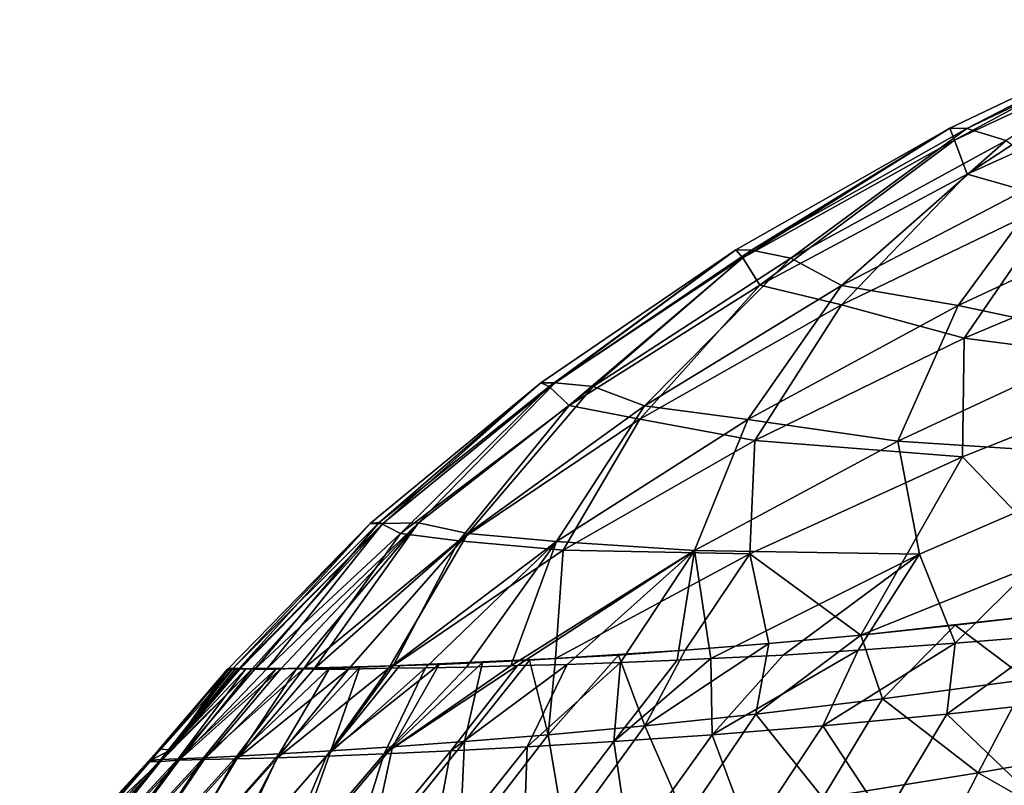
# Model space of a CAD drawing. Header units: metres. Extents: x -155 to 33, y -152 to 27.
# Tile 21 of 133: x -74.42 to -72.22, y -144.63 to -142.93. Entities that reach past the tile are written whole.
import ezdxf

# ---------------------------------------------------------------- set-up
doc = ezdxf.new("R2010")
doc.units = ezdxf.units.M
doc.layers.add('solid_12_401_042_XXX', color=7, linetype='CONTINUOUS')

msp = doc.modelspace()

# ---------------------------------------------------------------- linework, layer by layer
at = {"layer": 'solid_12_401_042_XXX'}
for points in [[(-72.334465, -143.195831, -0.833716), (-71.838013, -142.927429, -1.906676), (-72.344658, -143.169189, -1.9521)], [(-72.30751, -143.169449, -3.030058), (-72.344658, -143.169189, -1.9521), (-71.838013, -142.927429, -1.906676)], [(-72.334465, -143.195831, -0.833716), (-71.834335, -142.961746, -0.733037), (-71.838013, -142.927429, -1.906676)], [(-71.798965, -142.927734, -3.041355), (-72.30751, -143.169449, -3.030058), (-71.838013, -142.927429, -1.906676)], [(-72.219955, -143.196503, -4.145641), (-72.30751, -143.169449, -3.030058), (-71.798965, -142.927734, -3.041355)], [(-72.306145, -143.271606, 0.308376), (-71.834335, -142.961746, -0.733037), (-72.334465, -143.195831, -0.833716)], [(-72.306145, -143.271606, 0.308376), (-71.818008, -143.050476, 0.45877), (-71.834335, -142.961746, -0.733037)], [(-72.102699, -143.329681, 1.501621), (-71.818008, -143.050476, 0.45877), (-72.306145, -143.271606, 0.308376)], [(-72.806076, -143.458069, -0.959119), (-72.344658, -143.169189, -1.9521), (-72.821434, -143.440262, -2.005035)], [(-72.786797, -143.440475, -3.008994), (-72.821434, -143.440262, -2.005035), (-72.344658, -143.169189, -1.9521)], [(-72.806076, -143.458069, -0.959119), (-72.334465, -143.195831, -0.833716), (-72.344658, -143.169189, -1.9521)], [(-72.30751, -143.169449, -3.030058), (-72.786797, -143.440475, -3.008994), (-72.344658, -143.169189, -1.9521)], [(-72.699051, -143.458588, -4.051976), (-72.786797, -143.440475, -3.008994), (-72.30751, -143.169449, -3.030058)], [(-72.219955, -143.196503, -4.145641), (-72.699051, -143.458588, -4.051976), (-72.30751, -143.169449, -3.030058)], [(-72.768066, -143.518356, 0.117733), (-72.334465, -143.195831, -0.833716), (-72.806076, -143.458069, -0.959119)], [(-72.768066, -143.518356, 0.117733), (-72.306145, -143.271606, 0.308376), (-72.334465, -143.195831, -0.833716)], [(-72.586304, -143.519119, -5.124075), (-72.699051, -143.458588, -4.051976), (-72.219955, -143.196503, -4.145641)], [(-72.112495, -143.272675, -5.28329), (-72.586304, -143.519119, -5.124075), (-72.219955, -143.196503, -4.145641)], [(-72.586281, -143.56221, 1.26057), (-72.306145, -143.271606, 0.308376), (-72.768066, -143.518356, 0.117733)], [(-72.326622, -143.563904, -6.251431), (-72.586304, -143.519119, -5.124075), (-72.112495, -143.272675, -5.28329)], [(-72.586281, -143.56221, 1.26057), (-72.102699, -143.329681, 1.501621), (-72.306145, -143.271606, 0.308376)], [(-71.827904, -143.331726, -6.459264), (-72.326622, -143.563904, -6.251431), (-72.112495, -143.272675, -5.28329)], [(-72.312874, -143.636627, 2.417261), (-72.102699, -143.329681, 1.501621), (-72.586281, -143.56221, 1.26057)], [(-71.973434, -143.638733, -7.386262), (-72.326622, -143.563904, -6.251431), (-71.827904, -143.331726, -6.459264)], [(-72.312874, -143.636627, 2.417261), (-71.819878, -143.429657, 2.674377), (-72.102699, -143.329681, 1.501621)], [(-71.814651, -143.701309, 3.599842), (-71.819878, -143.429657, 2.674377), (-72.312874, -143.636627, 2.417261)], [(-73.23661, -143.743912, -1.107701), (-72.821434, -143.440262, -2.005035), (-73.255379, -143.735779, -2.064626)], [(-73.223816, -143.735931, -2.978136), (-73.255379, -143.735779, -2.064626), (-72.821434, -143.440262, -2.005035)], [(-73.23661, -143.743912, -1.107701), (-72.806076, -143.458069, -0.959119), (-72.821434, -143.440262, -2.005035)], [(-72.786797, -143.440475, -3.008994), (-73.223816, -143.735931, -2.978136), (-72.821434, -143.440262, -2.005035)], [(-73.138809, -143.744278, -3.932158), (-73.223816, -143.735931, -2.978136), (-72.786797, -143.440475, -3.008994)], [(-72.699051, -143.458588, -4.051976), (-73.138809, -143.744278, -3.932158), (-72.786797, -143.440475, -3.008994)], [(-73.192093, -143.786682, -0.111193), (-72.806076, -143.458069, -0.959119), (-73.23661, -143.743912, -1.107701)], [(-73.192093, -143.786682, -0.111193), (-72.768066, -143.518356, 0.117733), (-72.806076, -143.458069, -0.959119)], [(-73.025017, -143.787125, -4.923894), (-73.138809, -143.744278, -3.932158), (-72.699051, -143.458588, -4.051976)], [(-72.586304, -143.519119, -5.124075), (-73.025017, -143.787125, -4.923894), (-72.699051, -143.458588, -4.051976)], [(-73.03524, -143.816681, 0.962166), (-72.768066, -143.518356, 0.117733), (-73.192093, -143.786682, -0.111193)], [(-73.03524, -143.816681, 0.962166), (-72.586281, -143.56221, 1.26057), (-72.768066, -143.518356, 0.117733)], [(-72.79483, -143.817978, -5.983877), (-73.025017, -143.787125, -4.923894), (-72.586304, -143.519119, -5.124075)], [(-72.326622, -143.563904, -6.251431), (-72.79483, -143.817978, -5.983877), (-72.586304, -143.519119, -5.124075)], [(-72.778824, -143.864227, 2.087263), (-72.586281, -143.56221, 1.26057), (-73.03524, -143.816681, 0.962166)], [(-72.778824, -143.864227, 2.087263), (-72.312874, -143.636627, 2.417261), (-72.586281, -143.56221, 1.26057)], [(-72.46051, -143.865753, -7.088941), (-72.79483, -143.817978, -5.983877), (-72.326622, -143.563904, -6.251431)], [(-71.973434, -143.638733, -7.386262), (-72.46051, -143.865753, -7.088941), (-72.326622, -143.563904, -6.251431)], [(-72.316544, -143.900589, 3.288232), (-72.312874, -143.636627, 2.417261), (-72.778824, -143.864227, 2.087263)], [(-71.913864, -143.901901, -8.25586), (-72.46051, -143.865753, -7.088941), (-71.973434, -143.638733, -7.386262)], [(-72.316544, -143.900589, 3.288232), (-71.814651, -143.701309, 3.599842), (-72.312874, -143.636627, 2.417261)], [(-72.105148, -144.121643, 4.150035), (-71.814651, -143.701309, 3.599842), (-72.316544, -143.900589, 3.288232)], [(-73.615181, -144.047363, -1.276612), (-73.255379, -143.735779, -2.064626), (-73.635239, -144.049316, -2.129619)], [(-73.607277, -144.049408, -2.937985), (-73.635239, -144.049316, -2.129619), (-73.255379, -143.735779, -2.064626)], [(-73.615181, -144.047363, -1.276612), (-73.23661, -143.743912, -1.107701), (-73.255379, -143.735779, -2.064626)], [(-73.223816, -143.735931, -2.978136), (-73.607277, -144.049408, -2.937985), (-73.255379, -143.735779, -2.064626)], [(-73.52816, -144.047562, -3.788302), (-73.607277, -144.049408, -2.937985), (-73.223816, -143.735931, -2.978136)], [(-73.138809, -143.744278, -3.932158), (-73.52816, -144.047562, -3.788302), (-73.223816, -143.735931, -2.978136)], [(-73.567978, -144.071304, -0.374431), (-73.23661, -143.743912, -1.107701), (-73.615181, -144.047363, -1.276612)], [(-73.567978, -144.071304, -0.374431), (-73.192093, -143.786682, -0.111193), (-73.23661, -143.743912, -1.107701)], [(-73.418144, -144.071411, -4.686015), (-73.52816, -144.047562, -3.788302), (-73.138809, -143.744278, -3.932158)], [(-73.025017, -143.787125, -4.923894), (-73.418144, -144.071411, -4.686015), (-73.138809, -143.744278, -3.932158)], [(-73.438034, -144.088257, 0.610847), (-73.192093, -143.786682, -0.111193), (-73.567978, -144.071304, -0.374431)], [(-73.438034, -144.088257, 0.610847), (-73.03524, -143.816681, 0.962166), (-73.192093, -143.786682, -0.111193)], [(-73.220726, -144.089096, -5.660237), (-73.418144, -144.071411, -4.686015), (-73.025017, -143.787125, -4.923894)], [(-72.79483, -143.817978, -5.983877), (-73.220726, -144.089096, -5.660237), (-73.025017, -143.787125, -4.923894)], [(-73.205704, -144.108459, 1.687759), (-73.03524, -143.816681, 0.962166), (-73.438034, -144.088257, 0.610847)], [(-72.913536, -144.109375, -6.719577), (-73.220726, -144.089096, -5.660237), (-72.79483, -143.817978, -5.983877)], [(-73.205704, -144.108459, 1.687759), (-72.778824, -143.864227, 2.087263), (-73.03524, -143.816681, 0.962166)], [(-72.46051, -143.865753, -7.088941), (-72.913536, -144.109375, -6.719577), (-72.79483, -143.817978, -5.983877)], [(-72.790009, -144.117081, 2.887384), (-72.778824, -143.864227, 2.087263), (-73.205704, -144.108459, 1.687759)], [(-72.412903, -144.117447, -7.88971), (-72.913536, -144.109375, -6.719577), (-72.46051, -143.865753, -7.088941)], [(-72.790009, -144.117081, 2.887384), (-72.316544, -143.900589, 3.288232), (-72.778824, -143.864227, 2.087263)], [(-71.913864, -143.901901, -8.25586), (-72.412903, -144.117447, -7.88971), (-72.46051, -143.865753, -7.088941)], [(-72.542786, -144.297836, 3.788622), (-72.316544, -143.900589, 3.288232), (-72.790009, -144.117081, 2.887384)], [(-72.542786, -144.297836, 3.788622), (-72.105148, -144.121643, 4.150035), (-72.316544, -143.900589, 3.288232)], [(-72.333359, -144.316132, -8.439061), (-72.412903, -144.117447, -7.88971), (-71.913864, -143.901901, -8.25586)], [(-72.109596, -144.297623, -8.759651), (-72.333359, -144.316132, -8.439061), (-71.913864, -143.901901, -8.25586)], [(-73.635239, -144.049316, -2.129619), (-73.928268, -144.373947, -2.890143), (-73.952255, -144.373947, -2.197768)], [(-73.940514, -144.371567, -1.435951), (-73.635239, -144.049316, -2.129619), (-73.952255, -144.373947, -2.197768)], [(-73.940514, -144.371567, -1.435951), (-73.615181, -144.047363, -1.276612), (-73.635239, -144.049316, -2.129619)], [(-73.892273, -144.374008, -0.65002), (-73.615181, -144.047363, -1.276612), (-73.940514, -144.371567, -1.435951)], [(-73.607277, -144.049408, -2.937985), (-73.928268, -144.373947, -2.890143), (-73.635239, -144.049316, -2.129619)], [(-73.607277, -144.049408, -2.937985), (-73.925179, -144.373932, -2.942829), (-73.928268, -144.373947, -2.890143)], [(-73.897537, -144.371887, -3.300083), (-73.925179, -144.373932, -2.942829), (-73.607277, -144.049408, -2.937985)], [(-73.863754, -144.371582, -3.650042), (-73.897537, -144.371887, -3.300083), (-73.607277, -144.049408, -2.937985)], [(-73.892273, -144.374008, -0.65002), (-73.567978, -144.071304, -0.374431), (-73.615181, -144.047363, -1.276612)], [(-73.52816, -144.047562, -3.788302), (-73.863754, -144.371582, -3.650042), (-73.607277, -144.049408, -2.937985)], [(-73.833305, -144.372162, -3.915978), (-73.863754, -144.371582, -3.650042), (-73.52816, -144.047562, -3.788302)], [(-73.79911, -144.373123, -4.17669), (-73.833305, -144.372162, -3.915978), (-73.52816, -144.047562, -3.788302)], [(-73.760887, -144.374023, -4.432644), (-73.79911, -144.373123, -4.17669), (-73.52816, -144.047562, -3.788302)], [(-73.418144, -144.071411, -4.686015), (-73.760887, -144.374023, -4.432644), (-73.52816, -144.047562, -3.788302)], [(-73.782463, -144.371643, 0.231494), (-73.567978, -144.071304, -0.374431), (-73.892273, -144.374008, -0.65002)], [(-73.782463, -144.371643, 0.231494), (-73.438034, -144.088257, 0.610847), (-73.567978, -144.071304, -0.374431)], [(-73.584236, -144.366409, 1.228537), (-73.438034, -144.088257, 0.610847), (-73.782463, -144.371643, 0.231494)], [(-73.683388, -144.373505, -4.867308), (-73.760887, -144.374023, -4.432644), (-73.418144, -144.071411, -4.686015)], [(-73.594009, -144.371674, -5.287245), (-73.683388, -144.373505, -4.867308), (-73.418144, -144.071411, -4.686015)], [(-73.220726, -144.089096, -5.660237), (-73.594009, -144.371674, -5.287245), (-73.418144, -144.071411, -4.686015)], [(-73.511963, -144.370941, -5.627977), (-73.594009, -144.371674, -5.287245), (-73.220726, -144.089096, -5.660237)], [(-73.584236, -144.366409, 1.228537), (-73.205704, -144.108459, 1.687759), (-73.438034, -144.088257, 0.610847)], [(-73.421204, -144.369095, -5.961724), (-73.511963, -144.370941, -5.627977), (-73.220726, -144.089096, -5.660237)], [(-73.322456, -144.366272, -6.286766), (-73.421204, -144.369095, -5.961724), (-73.220726, -144.089096, -5.660237)], [(-72.913536, -144.109375, -6.719577), (-73.322456, -144.366272, -6.286766), (-73.220726, -144.089096, -5.660237)], [(-73.222885, -144.350189, 2.409769), (-73.205704, -144.108459, 1.687759), (-73.584236, -144.366409, 1.228537)], [(-73.307335, -144.365845, -6.333812), (-73.322456, -144.366272, -6.286766), (-72.913536, -144.109375, -6.719577)], [(-73.196541, -144.363083, -6.660604), (-73.307335, -144.365845, -6.333812), (-72.913536, -144.109375, -6.719577)], [(-73.222885, -144.350189, 2.409769), (-72.790009, -144.117081, 2.887384), (-73.205704, -144.108459, 1.687759)], [(-73.077995, -144.359039, -6.975539), (-73.196541, -144.363083, -6.660604), (-72.913536, -144.109375, -6.719577)], [(-72.952148, -144.353363, -7.277343), (-73.077995, -144.359039, -6.975539), (-72.913536, -144.109375, -6.719577)], [(-72.876999, -144.349808, -7.445098), (-72.952148, -144.353363, -7.277343), (-72.913536, -144.109375, -6.719577)], [(-72.412903, -144.117447, -7.88971), (-72.876999, -144.349808, -7.445098), (-72.913536, -144.109375, -6.719577)], [(-72.933838, -144.331711, 3.087677), (-72.790009, -144.117081, 2.887384), (-73.222885, -144.350189, 2.409769)], [(-72.933838, -144.331711, 3.087677), (-72.74791, -144.31662, 3.4459), (-72.790009, -144.117081, 2.887384)], [(-72.715927, -144.342163, -7.778361), (-72.876999, -144.349808, -7.445098), (-72.412903, -144.117447, -7.88971)], [(-72.74791, -144.31662, 3.4459), (-72.542786, -144.297836, 3.788622), (-72.790009, -144.117081, 2.887384)], [(-72.548904, -144.33165, -8.086262), (-72.715927, -144.342163, -7.778361), (-72.412903, -144.117447, -7.88971)], [(-72.333359, -144.316132, -8.439061), (-72.548904, -144.33165, -8.086262), (-72.412903, -144.117447, -7.88971)], [(-72.115334, -144.250183, 4.362809), (-72.105148, -144.121643, 4.150035), (-72.542786, -144.297836, 3.788622)], [(-72.333015, -144.275665, 4.091113), (-72.115334, -144.250183, 4.362809), (-72.542786, -144.297836, 3.788622)], [(-72.172806, -144.396622, 4.526773), (-72.115334, -144.250183, 4.362809), (-72.333015, -144.275665, 4.091113)], [(-72.494728, -144.440094, 4.12886), (-72.333015, -144.275665, 4.091113), (-72.542786, -144.297836, 3.788622)], [(-72.494728, -144.440094, 4.12886), (-72.172806, -144.396622, 4.526773), (-72.333015, -144.275665, 4.091113)], [(-72.776932, -144.47377, 3.703616), (-72.542786, -144.297836, 3.788622), (-72.74791, -144.31662, 3.4459)], [(-72.776932, -144.47377, 3.703616), (-72.494728, -144.440094, 4.12886), (-72.542786, -144.297836, 3.788622)], [(-72.351341, -144.47377, -8.68782), (-72.333359, -144.316132, -8.439061), (-72.109596, -144.297623, -8.759651)], [(-72.040611, -144.440094, -9.092703), (-72.351341, -144.47377, -8.68782), (-72.109596, -144.297623, -8.759651)], [(-73.02372, -144.499771, 3.258218), (-72.74791, -144.31662, 3.4459), (-72.933838, -144.331711, 3.087677)], [(-73.02372, -144.499771, 3.258218), (-72.776932, -144.47377, 3.703616), (-72.74791, -144.31662, 3.4459)], [(-72.62809, -144.499771, -8.26042), (-72.548904, -144.33165, -8.086262), (-72.333359, -144.316132, -8.439061)], [(-72.351341, -144.47377, -8.68782), (-72.62809, -144.499771, -8.26042), (-72.333359, -144.316132, -8.439061)], [(-73.280563, -144.353424, 2.252423), (-73.222885, -144.350189, 2.409769), (-73.584236, -144.366409, 1.228537)], [(-73.2388, -144.519775, 2.797792), (-73.222885, -144.350189, 2.409769), (-73.280563, -144.353424, 2.252423)], [(-73.2388, -144.519775, 2.797792), (-73.082405, -144.342422, 2.761583), (-73.222885, -144.350189, 2.409769)], [(-73.2388, -144.519775, 2.797792), (-73.02372, -144.499771, 3.258218), (-73.082405, -144.342422, 2.761583)], [(-72.933838, -144.331711, 3.087677), (-73.222885, -144.350189, 2.409769), (-73.082405, -144.342422, 2.761583)], [(-73.09272, -144.535095, -7.357934), (-72.952148, -144.353363, -7.277343), (-72.876999, -144.349808, -7.445098)], [(-72.874275, -144.519775, -7.815797), (-73.09272, -144.535095, -7.357934), (-72.876999, -144.349808, -7.445098)], [(-73.02372, -144.499771, 3.258218), (-72.933838, -144.331711, 3.087677), (-73.082405, -144.342422, 2.761583)], [(-72.874275, -144.519775, -7.815797), (-72.876999, -144.349808, -7.445098), (-72.715927, -144.342163, -7.778361)], [(-72.874275, -144.519775, -7.815797), (-72.715927, -144.342163, -7.778361), (-72.548904, -144.33165, -8.086262)], [(-72.62809, -144.499771, -8.26042), (-72.874275, -144.519775, -7.815797), (-72.548904, -144.33165, -8.086262)], [(-74.122879, -144.576324, -1.639174), (-73.940514, -144.371567, -1.435951), (-73.949921, -144.371902, -1.782628)], [(-74.122879, -144.576324, -1.639174), (-74.101631, -144.57518, -1.135012), (-73.940514, -144.371567, -1.435951)], [(-74.122879, -144.576324, -1.639174), (-73.949921, -144.371902, -1.782628), (-73.952896, -144.373932, -2.135929)], [(-74.122879, -144.576324, -1.639174), (-73.952896, -144.373932, -2.135929), (-74.104584, -144.551163, -2.142843)], [(-74.079659, -144.554214, -2.94629), (-74.104584, -144.551163, -2.142843), (-73.952896, -144.373932, -2.135929)], [(-73.897537, -144.371887, -3.300083), (-74.101799, -144.579391, -2.947108), (-74.079659, -144.554214, -2.94629)], [(-74.060692, -144.576324, -3.44993), (-74.101799, -144.579391, -2.947108), (-73.897537, -144.371887, -3.300083)], [(-74.101631, -144.57518, -1.135012), (-73.928276, -144.372147, -1.163663), (-73.940514, -144.371567, -1.435951)], [(-74.101631, -144.57518, -1.135012), (-73.911812, -144.373123, -0.896507), (-73.928276, -144.372147, -1.163663)], [(-74.101631, -144.57518, -1.135012), (-74.063118, -144.57341, -0.631857), (-73.911812, -144.373123, -0.896507)], [(-73.897537, -144.371887, -3.300083), (-74.079659, -144.554214, -2.94629), (-73.925179, -144.373932, -2.942829)], [(-73.952255, -144.373947, -2.197768), (-74.079659, -144.554214, -2.94629), (-73.952896, -144.373932, -2.135929)], [(-73.928268, -144.373947, -2.890143), (-73.925179, -144.373932, -2.942829), (-74.079659, -144.554214, -2.94629)], [(-73.935982, -144.373932, -2.742755), (-73.928268, -144.373947, -2.890143), (-74.079659, -144.554214, -2.94629)], [(-73.944305, -144.373932, -2.539469), (-73.935982, -144.373932, -2.742755), (-74.079659, -144.554214, -2.94629)], [(-73.949944, -144.373932, -2.336206), (-73.944305, -144.373932, -2.539469), (-74.079659, -144.554214, -2.94629)], [(-73.952255, -144.373947, -2.197768), (-73.949944, -144.373932, -2.336206), (-74.079659, -144.554214, -2.94629)], [(-74.063118, -144.57341, -0.631857), (-73.892273, -144.374008, -0.65002), (-73.911812, -144.373123, -0.896507)], [(-74.063118, -144.57341, -0.631857), (-73.845131, -144.373535, -0.210563), (-73.892273, -144.374008, -0.65002)], [(-74.063118, -144.57341, -0.631857), (-74.006767, -144.570816, -0.130248), (-73.845131, -144.373535, -0.210563)], [(-74.060692, -144.576324, -3.44993), (-73.897537, -144.371887, -3.300083), (-73.863754, -144.371582, -3.650042)], [(-74.060692, -144.576324, -3.44993), (-73.863754, -144.371582, -3.650042), (-73.833305, -144.372162, -3.915978)], [(-74.004906, -144.57518, -3.951423), (-74.060692, -144.576324, -3.44993), (-73.833305, -144.372162, -3.915978)], [(-74.006767, -144.570816, -0.130248), (-73.782463, -144.371643, 0.231494), (-73.845131, -144.373535, -0.210563)], [(-74.006767, -144.570816, -0.130248), (-73.931923, -144.567215, 0.369222), (-73.782463, -144.371643, 0.231494)], [(-74.004906, -144.57518, -3.951423), (-73.833305, -144.372162, -3.915978), (-73.79911, -144.373123, -4.17669)], [(-73.931961, -144.57341, -4.450758), (-74.004906, -144.57518, -3.951423), (-73.79911, -144.373123, -4.17669)], [(-73.949921, -144.371902, -1.782628), (-73.952255, -144.373947, -2.197768), (-73.952896, -144.373932, -2.135929)], [(-73.949921, -144.371902, -1.782628), (-73.940514, -144.371567, -1.435951), (-73.952255, -144.373947, -2.197768)], [(-73.952255, -144.373947, -2.197768), (-73.928268, -144.373947, -2.890143), (-73.935982, -144.373932, -2.742755)], [(-73.952255, -144.373947, -2.197768), (-73.935982, -144.373932, -2.742755), (-73.949944, -144.373932, -2.336206)], [(-73.949944, -144.373932, -2.336206), (-73.935982, -144.373932, -2.742755), (-73.944305, -144.373932, -2.539469)], [(-73.911812, -144.373123, -0.896507), (-73.940514, -144.371567, -1.435951), (-73.928276, -144.372147, -1.163663)], [(-73.911812, -144.373123, -0.896507), (-73.892273, -144.374008, -0.65002), (-73.940514, -144.371567, -1.435951)], [(-73.931961, -144.57341, -4.450758), (-73.79911, -144.373123, -4.17669), (-73.760887, -144.374023, -4.432644)], [(-73.931961, -144.57341, -4.450758), (-73.760887, -144.374023, -4.432644), (-73.683388, -144.373505, -4.867308)], [(-73.841316, -144.570816, -4.94735), (-73.931961, -144.57341, -4.450758), (-73.683388, -144.373505, -4.867308)], [(-73.931923, -144.567215, 0.369222), (-73.725006, -144.370941, 0.570758), (-73.782463, -144.371643, 0.231494)], [(-73.931923, -144.567215, 0.369222), (-73.837646, -144.562271, 0.865709), (-73.725006, -144.370941, 0.570758)], [(-73.782463, -144.371643, 0.231494), (-73.892273, -144.374008, -0.65002), (-73.845131, -144.373535, -0.210563)], [(-73.841316, -144.570816, -4.94735), (-73.683388, -144.373505, -4.867308), (-73.594009, -144.371674, -5.287245)], [(-73.732368, -144.567215, -5.440537), (-73.841316, -144.570816, -4.94735), (-73.594009, -144.371674, -5.287245)], [(-73.837646, -144.562271, 0.865709), (-73.658752, -144.369156, 0.903607), (-73.725006, -144.370941, 0.570758)], [(-73.837646, -144.562271, 0.865709), (-73.722801, -144.555634, 1.358168), (-73.658752, -144.369156, 0.903607)], [(-73.658752, -144.369156, 0.903607), (-73.584236, -144.366409, 1.228537), (-73.782463, -144.371643, 0.231494)], [(-73.725006, -144.370941, 0.570758), (-73.658752, -144.369156, 0.903607), (-73.782463, -144.371643, 0.231494)], [(-73.732368, -144.567215, -5.440537), (-73.594009, -144.371674, -5.287245), (-73.511963, -144.370941, -5.627977)], [(-73.604271, -144.562286, -5.92933), (-73.732368, -144.567215, -5.440537), (-73.511963, -144.370941, -5.627977)], [(-73.722801, -144.555634, 1.358168), (-73.48175, -144.363113, 1.620743), (-73.569679, -144.365875, 1.287576)], [(-73.722801, -144.555634, 1.358168), (-73.58596, -144.546783, 1.845428), (-73.48175, -144.363113, 1.620743)], [(-73.722801, -144.555634, 1.358168), (-73.569679, -144.365875, 1.287576), (-73.584236, -144.366409, 1.228537)], [(-73.722801, -144.555634, 1.358168), (-73.584236, -144.366409, 1.228537), (-73.658752, -144.369156, 0.903607)], [(-73.604271, -144.562286, -5.92933), (-73.322456, -144.366272, -6.286766), (-73.307335, -144.365845, -6.333812)], [(-73.45591, -144.555634, -6.412767), (-73.604271, -144.562286, -5.92933), (-73.307335, -144.365845, -6.333812)], [(-73.604271, -144.562286, -5.92933), (-73.421204, -144.369095, -5.961724), (-73.322456, -144.366272, -6.286766)], [(-73.604271, -144.562286, -5.92933), (-73.511963, -144.370941, -5.627977), (-73.421204, -144.369095, -5.961724)], [(-73.58596, -144.546783, 1.845428), (-73.385262, -144.35907, 1.942816), (-73.48175, -144.363113, 1.620743)], [(-73.58596, -144.546783, 1.845428), (-73.425331, -144.535095, 2.32599), (-73.385262, -144.35907, 1.942816)], [(-73.385262, -144.35907, 1.942816), (-73.280563, -144.353424, 2.252423), (-73.584236, -144.366409, 1.228537)], [(-73.48175, -144.363113, 1.620743), (-73.385262, -144.35907, 1.942816), (-73.584236, -144.366409, 1.228537)], [(-73.48175, -144.363113, 1.620743), (-73.584236, -144.366409, 1.228537), (-73.569679, -144.365875, 1.287576)], [(-73.45591, -144.555634, -6.412767), (-73.307335, -144.365845, -6.333812), (-73.196541, -144.363083, -6.660604)], [(-73.285927, -144.546783, -6.88956), (-73.45591, -144.555634, -6.412767), (-73.196541, -144.363083, -6.660604)], [(-73.425331, -144.535095, 2.32599), (-73.280563, -144.353424, 2.252423), (-73.385262, -144.35907, 1.942816)], [(-73.425331, -144.535095, 2.32599), (-73.2388, -144.519775, 2.797792), (-73.280563, -144.353424, 2.252423)], [(-73.285927, -144.546783, -6.88956), (-73.196541, -144.363083, -6.660604), (-73.077995, -144.359039, -6.975539)], [(-73.09272, -144.535095, -7.357934), (-73.285927, -144.546783, -6.88956), (-73.077995, -144.359039, -6.975539)], [(-73.09272, -144.535095, -7.357934), (-73.077995, -144.359039, -6.975539), (-72.952148, -144.353363, -7.277343)], [(-72.281761, -144.604172, 4.777034), (-72.172806, -144.396622, 4.526773), (-72.494728, -144.440094, 4.12886)], [(-72.281761, -144.604172, 4.777034), (-71.890335, -144.535568, 5.14523), (-72.172806, -144.396622, 4.526773)], [(-72.627953, -144.660431, 4.369436), (-72.494728, -144.440094, 4.12886), (-72.776932, -144.47377, 3.703616)], [(-72.627953, -144.660431, 4.369436), (-72.281761, -144.604172, 4.777034), (-72.494728, -144.440094, 4.12886)], [(-72.156944, -144.660431, -9.341942), (-72.351341, -144.47377, -8.68782), (-72.040611, -144.440094, -9.092703)], [(-72.933128, -144.706604, 3.93258), (-72.776932, -144.47377, 3.703616), (-73.02372, -144.499771, 3.258218)], [(-72.933128, -144.706604, 3.93258), (-72.627953, -144.660431, 4.369436), (-72.776932, -144.47377, 3.703616)], [(-72.491394, -144.706604, -8.927069), (-72.62809, -144.499771, -8.26042), (-72.351341, -144.47377, -8.68782)], [(-72.156944, -144.660431, -9.341942), (-72.491394, -144.706604, -8.927069), (-72.351341, -144.47377, -8.68782)], [(-73.201408, -144.744568, 3.473707), (-73.02372, -144.499771, 3.258218), (-73.2388, -144.519775, 2.797792)], [(-73.201408, -144.744568, 3.473707), (-72.933128, -144.706604, 3.93258), (-73.02372, -144.499771, 3.258218)], [(-72.790504, -144.744553, -8.4877), (-72.874275, -144.519775, -7.815797), (-72.62809, -144.499771, -8.26042)], [(-72.491394, -144.706604, -8.927069), (-72.790504, -144.744553, -8.4877), (-72.62809, -144.499771, -8.26042)], [(-73.436317, -144.775818, 2.998079), (-73.2388, -144.519775, 2.797792), (-73.425331, -144.535095, 2.32599)], [(-73.436317, -144.775818, 2.998079), (-73.201408, -144.744568, 3.473707), (-73.2388, -144.519775, 2.797792)], [(-73.057526, -144.775818, -8.029279), (-73.09272, -144.535095, -7.357934), (-72.874275, -144.519775, -7.815797)], [(-72.790504, -144.744553, -8.4877), (-73.057526, -144.775818, -8.029279), (-72.874275, -144.519775, -7.815797)], [(-73.817833, -144.822769, 2.010805), (-73.58596, -144.546783, 1.845428), (-73.722801, -144.555634, 1.358168)], [(-73.817833, -144.822769, 2.010805), (-73.640945, -144.801559, 2.509491), (-73.58596, -144.546783, 1.845428)], [(-73.640945, -144.801559, 2.509491), (-73.425331, -144.535095, 2.32599), (-73.58596, -144.546783, 1.845428)], [(-73.640945, -144.801559, 2.509491), (-73.436317, -144.775818, 2.998079), (-73.425331, -144.535095, 2.32599)], [(-73.505859, -144.822769, -7.070569), (-73.45591, -144.555634, -6.412767), (-73.285927, -144.546783, -6.88956)], [(-73.295166, -144.801559, -7.555935), (-73.505859, -144.822769, -7.070569), (-73.285927, -144.546783, -6.88956)], [(-73.295166, -144.801559, -7.555935), (-73.285927, -144.546783, -6.88956), (-73.09272, -144.535095, -7.357934)], [(-73.057526, -144.775818, -8.029279), (-73.295166, -144.801559, -7.555935), (-73.09272, -144.535095, -7.357934)], [(-71.985832, -144.77359, 5.537431), (-71.890335, -144.535568, 5.14523), (-72.281761, -144.604172, 4.777034)], [(-74.284821, -144.875061, -0.047404), (-74.006767, -144.570816, -0.130248), (-74.063118, -144.57341, -0.631857)], [(-74.284821, -144.875061, -0.047404), (-74.201279, -144.865921, 0.473847), (-74.006767, -144.570816, -0.130248)], [(-74.201279, -144.865921, 0.473847), (-73.931923, -144.567215, 0.369222), (-74.006767, -144.570816, -0.130248)], [(-74.201279, -144.865921, 0.473847), (-74.09642, -144.854416, 0.991444), (-73.931923, -144.567215, 0.369222)], [(-74.079659, -144.554214, -2.94629), (-74.129463, -144.579468, -2.143639), (-74.104584, -144.551163, -2.142843)], [(-74.122879, -144.576324, -1.639174), (-74.104584, -144.551163, -2.142843), (-74.129463, -144.579468, -2.143639)], [(-74.079659, -144.554214, -2.94629), (-74.101799, -144.579391, -2.947108), (-74.129463, -144.579468, -2.143639)], [(-74.112999, -144.875061, -5.049239), (-73.931961, -144.57341, -4.450758), (-73.841316, -144.570816, -4.94735)], [(-73.993881, -144.865921, -5.563546), (-74.112999, -144.875061, -5.049239), (-73.841316, -144.570816, -4.94735)], [(-74.09642, -144.854416, 0.991444), (-73.837646, -144.562271, 0.865709), (-73.931923, -144.567215, 0.369222)], [(-74.09642, -144.854416, 0.991444), (-73.969078, -144.840195, 1.50422), (-73.837646, -144.562271, 0.865709)], [(-73.993881, -144.865921, -5.563546), (-73.841316, -144.570816, -4.94735), (-73.732368, -144.567215, -5.440537)], [(-73.85376, -144.854416, -6.072687), (-73.993881, -144.865921, -5.563546), (-73.732368, -144.567215, -5.440537)], [(-73.969078, -144.840195, 1.50422), (-73.722801, -144.555634, 1.358168), (-73.837646, -144.562271, 0.865709)], [(-73.969078, -144.840195, 1.50422), (-73.817833, -144.822769, 2.010805), (-73.722801, -144.555634, 1.358168)], [(-73.85376, -144.854416, -6.072687), (-73.732368, -144.567215, -5.440537), (-73.604271, -144.562286, -5.92933)], [(-73.691536, -144.840195, -6.575509), (-73.85376, -144.854416, -6.072687), (-73.604271, -144.562286, -5.92933)], [(-73.691536, -144.840195, -6.575509), (-73.604271, -144.562286, -5.92933), (-73.45591, -144.555634, -6.412767)], [(-73.505859, -144.822769, -7.070569), (-73.691536, -144.840195, -6.575509), (-73.45591, -144.555634, -6.412767)], [(-74.415565, -144.8909, -1.624231), (-74.122879, -144.576324, -1.639174), (-74.129463, -144.579468, -2.143639)], [(-74.415565, -144.8909, -1.624231), (-74.391335, -144.88736, -1.097147), (-74.122879, -144.576324, -1.639174)], [(-74.415565, -144.8909, -1.624231), (-74.129463, -144.579468, -2.143639), (-74.293938, -144.759781, -2.147644)], [(-74.391335, -144.88736, -1.097147), (-74.101631, -144.57518, -1.135012), (-74.122879, -144.576324, -1.639174)], [(-74.391335, -144.88736, -1.097147), (-74.347954, -144.882156, -0.571312), (-74.101631, -144.57518, -1.135012)], [(-74.351639, -144.8909, -3.485104), (-74.101799, -144.579391, -2.947108), (-74.060692, -144.576324, -3.44993)], [(-74.291306, -144.88736, -4.009255), (-74.351639, -144.8909, -3.485104), (-74.060692, -144.576324, -3.44993)], [(-74.351639, -144.8909, -3.485104), (-74.270027, -144.76384, -2.954675), (-74.101799, -144.579391, -2.947108)], [(-74.347954, -144.882156, -0.571312), (-74.063118, -144.57341, -0.631857), (-74.101631, -144.57518, -1.135012)], [(-74.347954, -144.882156, -0.571312), (-74.284821, -144.875061, -0.047404), (-74.063118, -144.57341, -0.631857)], [(-74.101799, -144.579391, -2.947108), (-74.293938, -144.759781, -2.147644), (-74.129463, -144.579468, -2.143639)], [(-74.101799, -144.579391, -2.947108), (-74.270027, -144.76384, -2.954675), (-74.293938, -144.759781, -2.147644)], [(-74.291306, -144.88736, -4.009255), (-74.060692, -144.576324, -3.44993), (-74.004906, -144.57518, -3.951423)], [(-74.211937, -144.882156, -4.530877), (-74.291306, -144.88736, -4.009255), (-74.004906, -144.57518, -3.951423)], [(-74.211937, -144.882156, -4.530877), (-74.004906, -144.57518, -3.951423), (-73.931961, -144.57341, -4.450758)], [(-74.112999, -144.875061, -5.049239), (-74.211937, -144.882156, -4.530877), (-73.931961, -144.57341, -4.450758)], [(-72.41259, -144.859787, 5.16497), (-72.281761, -144.604172, 4.777034), (-72.627953, -144.660431, 4.369436)], [(-72.41259, -144.859787, 5.16497), (-71.985832, -144.77359, 5.537431), (-72.281761, -144.604172, 4.777034)]]:
    msp.add_3dface(points, dxfattribs=at)

doc.saveas('drawing.dxf')
